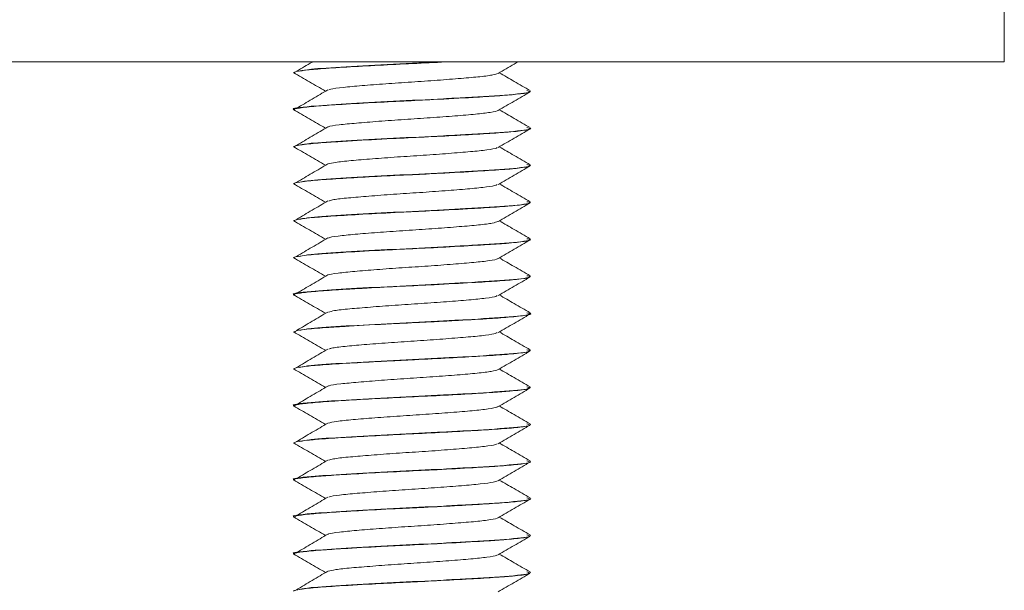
# Model space of a CAD drawing. Header units: millimetres. Extents: x 232 to 1296, y -47 to 1176.
# Tile 20 of 32: x 640 to 673, y 648 to 667. Entities that reach past the tile are written whole.
import ezdxf

# ---------------------------------------------------------------- set-up
doc = ezdxf.new("R2010")
doc.units = ezdxf.units.MM

msp = doc.modelspace()

# ---------------------------------------------------------------- linework, layer by layer
at = {"color": 7, "linetype": 'Continuous', "lineweight": 15}
for p, q in [((673.492, 675.698), (673.492, 665.698)), ((673.492, 665.698), (523.492, 665.698)), ((649.492, 665.331), (649.492, 665.321)), ((657.492, 664.696), (657.492, 664.707)), ((649.492, 664.081), (649.492, 664.072)), ((657.492, 663.447), (657.492, 663.457)), ((649.492, 662.831), (649.492, 662.822)), ((657.492, 662.197), (657.492, 662.207)), ((649.492, 661.581), (649.492, 661.571)), ((657.492, 660.946), (657.492, 660.957)), ((649.492, 660.331), (649.492, 660.322)), ((657.492, 659.697), (657.492, 659.707)), ((649.492, 659.081), (649.492, 659.072)), ((657.492, 658.447), (657.492, 658.457)), ((649.492, 657.831), (649.492, 657.821)), ((657.492, 657.197), (657.492, 657.207)), ((649.492, 656.581), (649.492, 656.572)), ((657.492, 655.946), (657.492, 655.957)), ((649.492, 655.331), (649.492, 655.321)), ((657.492, 654.696), (657.492, 654.707)), ((649.492, 654.081), (649.492, 654.072)), ((657.492, 653.447), (657.492, 653.457)), ((649.492, 652.831), (649.492, 652.822)), ((657.492, 652.197), (657.492, 652.207)), ((649.492, 651.581), (649.492, 651.571)), ((657.492, 650.947), (657.492, 650.957)), ((649.492, 650.331), (649.492, 650.322)), ((657.492, 649.696), (657.492, 649.707)), ((649.492, 649.081), (649.492, 649.072)), ((657.492, 648.446), (657.492, 648.457))]:
    msp.add_line(p, q, dxfattribs=at)
for points, knots in [([(649.537, 665.321), (649.528, 665.331), (649.5, 665.36), (649.833, 665.409), (650.471, 665.468), (651.379, 665.523), (652.488, 665.586), (653.659, 665.641), (654.397, 665.679), (654.764, 665.698)], [0, 0, 0, 0, 0.077828, 0.23875, 0.379298, 0.540979, 0.699801, 0.850788, 1, 1, 1, 1]), ([(650.14, 665.698), (650.133, 665.694), (649.95, 665.587), (649.767, 665.479), (649.59, 665.375)], [0, 0, 0, 0, 0.035796, 1, 1, 1, 1]), ([(654.577, 665.698), (654.57, 665.698), (654.037, 665.669), (652.821, 665.615), (651.225, 665.525), (650.013, 665.45), (649.799, 665.399), (649.706, 665.376)], [0, 0, 0, 0, 0.003595, 0.266768, 0.53436, 0.797368, 1, 1, 1, 1]), ([(656.396, 665.303), (656.576, 665.407), (656.803, 665.539), (657.03, 665.671), (657.077, 665.698)], [0, 0, 0, 0, 0.7916128, 1, 1, 1, 1]), ([(649.494, 665.328), (649.673, 665.225), (650.03, 665.017), (650.387, 664.809), (650.566, 664.705)], [0, 0, 0, 0, 0.500071, 1, 1, 1, 1]), ([(656.379, 665.304), (656.341, 665.287), (656.257, 665.251), (655.819, 665.192), (655.168, 665.135), (654.359, 665.072), (653.47, 665.013), (652.584, 664.953), (651.779, 664.89), (651.144, 664.833), (650.763, 664.784), (650.696, 664.756), (650.678, 664.748)], [0, 0, 0, 0, 0.089383, 0.198865, 0.306214, 0.416028, 0.524254, 0.632628, 0.742402, 0.849724, 0.959279, 1, 1, 1, 1]), ([(657.479, 664.722), (657.299, 664.826), (656.952, 665.027), (656.604, 665.229), (656.437, 665.326)], [0, 0, 0, 0, 0.517499, 1, 1, 1, 1]), ([(657.363, 664.723), (657.413, 664.711), (657.591, 664.665), (656.872, 664.583), (655.67, 664.508), (654.281, 664.431), (652.84, 664.365), (651.188, 664.275), (649.964, 664.188), (649.354, 664.121), (649.519, 664.084), (649.532, 664.081)], [0, 0, 0, 0, 0.060678, 0.214979, 0.367255, 0.429346, 0.561743, 0.696364, 0.828678, 0.986307, 1, 1, 1, 1]), ([(649.511, 664.072), (649.505, 664.074), (649.461, 664.095), (649.674, 664.137), (650.178, 664.196), (651.03, 664.253), (652.061, 664.313), (653.186, 664.37), (654.366, 664.425), (655.472, 664.487), (656.415, 664.544), (657.071, 664.599), (657.429, 664.647), (657.439, 664.672), (657.441, 664.678)], [0, 0, 0, 0, 0.014654, 0.105228, 0.206424, 0.294735, 0.404134, 0.492264, 0.574934, 0.693071, 0.778063, 0.86806, 0.970276, 1, 1, 1, 1]), ([(650.648, 664.748), (650.472, 664.644), (650.12, 664.437), (649.767, 664.229), (649.59, 664.125)], [0, 0, 0, 0, 0.499924, 1, 1, 1, 1]), ([(656.396, 664.053), (656.576, 664.157), (656.935, 664.366), (657.295, 664.574), (657.474, 664.679)], [0, 0, 0, 0, 0.499763, 1, 1, 1, 1]), ([(649.494, 664.078), (649.673, 663.975), (650.03, 663.767), (650.387, 663.559), (650.566, 663.455)], [0, 0, 0, 0, 0.500071, 1, 1, 1, 1]), ([(656.388, 664.053), (656.388, 664.052), (656.393, 664.031), (656.153, 663.987), (655.669, 663.926), (654.958, 663.868), (654.123, 663.805), (653.226, 663.748), (652.356, 663.686), (651.583, 663.624), (651.01, 663.567), (650.697, 663.522), (650.663, 663.5), (650.66, 663.499)], [0, 0, 0, 0, 0.007623, 0.117556, 0.226589, 0.334766, 0.444949, 0.552719, 0.662266, 0.771841, 0.879593, 0.98977, 1, 1, 1, 1]), ([(657.479, 663.472), (657.299, 663.576), (656.952, 663.777), (656.604, 663.979), (656.437, 664.076)], [0, 0, 0, 0, 0.517499, 1, 1, 1, 1]), ([(649.517, 662.822), (649.521, 662.834), (649.531, 662.866), (649.932, 662.922), (650.492, 662.967), (650.886, 662.993), (651.018, 663.001), (651.085, 663.005), (651.116, 663.007), (651.129, 663.008), (651.132, 663.008), (651.133, 663.008), (651.134, 663.008), (651.134, 663.008), (651.134, 663.008), (651.134, 663.008), (651.134, 663.008), (651.134, 663.008), (651.136, 663.008), (651.176, 663.01), (651.289, 663.017), (651.805, 663.048), (652.697, 663.097), (653.922, 663.154), (655.04, 663.212), (656.017, 663.269), (656.851, 663.326), (657.342, 663.387), (657.532, 663.428), (657.488, 663.446), (657.486, 663.447)], [0, 0, 0, 0, 0.059131, 0.162957, 0.25511, 0.278222, 0.28978, 0.295559, 0.298449, 0.299171, 0.299352, 0.299442, 0.299487, 0.29949, 0.299491, 0.299492, 0.299495, 0.2995, 0.299589, 0.299965, 0.311318, 0.332705, 0.445946, 0.532935, 0.622994, 0.718208, 0.801606, 0.909274, 0.996252, 1, 1, 1, 1]), ([(650.648, 663.498), (650.472, 663.394), (650.12, 663.187), (649.767, 662.979), (649.59, 662.875)], [0, 0, 0, 0, 0.499924, 1, 1, 1, 1]), ([(657.363, 663.473), (657.413, 663.461), (657.591, 663.415), (656.872, 663.333), (655.67, 663.258), (654.282, 663.181), (652.831, 663.115), (651.222, 663.025), (650.013, 662.95), (649.799, 662.899), (649.706, 662.876)], [0, 0, 0, 0, 0.065202, 0.231006, 0.394635, 0.461355, 0.603624, 0.748281, 0.89046, 1, 1, 1, 1]), ([(656.396, 662.803), (656.576, 662.907), (656.935, 663.116), (657.295, 663.324), (657.474, 663.429)], [0, 0, 0, 0, 0.499763, 1, 1, 1, 1]), ([(649.494, 662.828), (649.673, 662.725), (650.03, 662.517), (650.387, 662.309), (650.566, 662.205)], [0, 0, 0, 0, 0.500071, 1, 1, 1, 1]), ([(656.367, 662.803), (656.363, 662.796), (656.346, 662.77), (656.045, 662.719), (655.493, 662.662), (654.742, 662.601), (653.882, 662.538), (652.984, 662.482), (652.133, 662.419), (651.411, 662.359), (650.882, 662.303), (650.732, 662.265), (650.662, 662.247)], [0, 0, 0, 0, 0.037808, 0.147704, 0.25549, 0.364342, 0.473919, 0.581237, 0.691, 0.799416, 0.907603, 1, 1, 1, 1]), ([(657.479, 662.222), (657.299, 662.326), (656.952, 662.527), (656.604, 662.729), (656.437, 662.826)], [0, 0, 0, 0, 0.517498, 1, 1, 1, 1]), ([(649.537, 661.571), (649.525, 661.579), (649.486, 661.605), (649.773, 661.651), (650.357, 661.71), (651.237, 661.765), (652.315, 661.827), (653.415, 661.88), (654.589, 661.937), (655.702, 662), (656.455, 662.048), (656.806, 662.077), (656.954, 662.091), (657.242, 662.123), (657.484, 662.153), (657.463, 662.177), (657.462, 662.179)], [0, 0, 0, 0, 0.039202, 0.130117, 0.225677, 0.322736, 0.417128, 0.516787, 0.592705, 0.706948, 0.810046, 0.840636, 0.85489, 0.878979, 0.992383, 1, 1, 1, 1]), ([(650.648, 662.248), (650.472, 662.144), (650.12, 661.937), (649.767, 661.729), (649.59, 661.625)], [0, 0, 0, 0, 0.499924, 1, 1, 1, 1]), ([(657.363, 662.223), (657.413, 662.211), (657.591, 662.165), (656.872, 662.083), (655.67, 662.008), (654.282, 661.931), (652.831, 661.865), (651.222, 661.775), (650.013, 661.7), (649.799, 661.649), (649.706, 661.626)], [0, 0, 0, 0, 0.065202, 0.231006, 0.394635, 0.461355, 0.603624, 0.748281, 0.89046, 1, 1, 1, 1]), ([(656.396, 661.553), (656.576, 661.657), (656.935, 661.866), (657.295, 662.074), (657.474, 662.179)], [0, 0, 0, 0, 0.4997627, 1, 1, 1, 1]), ([(649.494, 661.578), (649.673, 661.475), (650.03, 661.267), (650.387, 661.059), (650.566, 660.955)], [0, 0, 0, 0, 0.500071, 1, 1, 1, 1]), ([(656.367, 661.553), (656.347, 661.541), (656.295, 661.508), (655.917, 661.453), (655.304, 661.396), (654.517, 661.334), (653.638, 661.273), (652.745, 661.215), (651.92, 661.151), (651.247, 661.094), (650.81, 661.042), (650.714, 661.01), (650.679, 660.998)], [0, 0, 0, 0, 0.068335, 0.178124, 0.285458, 0.395017, 0.503924, 0.61168, 0.721589, 0.829167, 0.938298, 1, 1, 1, 1]), ([(657.479, 660.972), (657.299, 661.076), (656.952, 661.277), (656.604, 661.479), (656.437, 661.576)], [0, 0, 0, 0, 0.517498, 1, 1, 1, 1]), ([(649.494, 660.322), (649.497, 660.328), (649.504, 660.342), (649.629, 660.38), (650.012, 660.431), (650.824, 660.49), (651.843, 660.551), (652.979, 660.61), (654.204, 660.668), (655.309, 660.727), (656.298, 660.787), (657.039, 660.844), (657.448, 660.901), (657.467, 660.934), (657.474, 660.946)], [0, 0, 0, 0, 0.033353, 0.068944, 0.180537, 0.270361, 0.363656, 0.467536, 0.547122, 0.654732, 0.740478, 0.834811, 0.94001, 1, 1, 1, 1]), ([(650.648, 660.998), (650.472, 660.894), (650.12, 660.687), (649.767, 660.479), (649.59, 660.375)], [0, 0, 0, 0, 0.499924, 1, 1, 1, 1]), ([(657.363, 660.973), (657.413, 660.961), (657.591, 660.915), (656.872, 660.833), (655.67, 660.758), (654.282, 660.681), (652.831, 660.615), (651.222, 660.525), (650.013, 660.45), (649.799, 660.399), (649.706, 660.376)], [0, 0, 0, 0, 0.065202, 0.231006, 0.394635, 0.461355, 0.603624, 0.748281, 0.89046, 1, 1, 1, 1]), ([(656.396, 660.303), (656.576, 660.407), (656.935, 660.616), (657.295, 660.824), (657.474, 660.929)], [0, 0, 0, 0, 0.499763, 1, 1, 1, 1]), ([(649.494, 660.328), (649.673, 660.225), (650.03, 660.017), (650.387, 659.809), (650.566, 659.705)], [0, 0, 0, 0, 0.500071, 1, 1, 1, 1]), ([(656.387, 660.304), (656.339, 660.286), (656.239, 660.247), (655.771, 660.187), (655.103, 660.13), (654.285, 660.066), (653.393, 660.008), (652.512, 659.948), (651.716, 659.885), (651.1, 659.828), (650.741, 659.78), (650.687, 659.754), (650.675, 659.748)], [0, 0, 0, 0, 0.099104, 0.20838, 0.315825, 0.425693, 0.533611, 0.642289, 0.751938, 0.85923, 0.968919, 1, 1, 1, 1]), ([(657.479, 659.722), (657.299, 659.826), (656.952, 660.027), (656.604, 660.229), (656.437, 660.326)], [0, 0, 0, 0, 0.517499, 1, 1, 1, 1]), ([(649.497, 659.072), (649.495, 659.073), (649.484, 659.081), (649.521, 659.096), (649.615, 659.124), (649.886, 659.165), (650.366, 659.209), (650.893, 659.243), (651.517, 659.282), (652.44, 659.333), (653.669, 659.392), (654.853, 659.451), (655.899, 659.512), (656.772, 659.57), (657.289, 659.628), (657.512, 659.671), (657.473, 659.692), (657.465, 659.697)], [0, 0, 0, 0, 0.006431, 0.041949, 0.074276, 0.137813, 0.2383, 0.277454, 0.311738, 0.425394, 0.513035, 0.604005, 0.709835, 0.79236, 0.895971, 0.978985, 1, 1, 1, 1]), ([(650.648, 659.748), (650.472, 659.644), (650.12, 659.437), (649.767, 659.229), (649.59, 659.125)], [0, 0, 0, 0, 0.499924, 1, 1, 1, 1]), ([(657.363, 659.723), (657.413, 659.711), (657.591, 659.665), (656.872, 659.583), (655.67, 659.508), (654.282, 659.431), (652.831, 659.365), (651.222, 659.275), (650.013, 659.2), (649.799, 659.149), (649.706, 659.126)], [0, 0, 0, 0, 0.0652021, 0.2310061, 0.3946353, 0.4613551, 0.6036237, 0.7482807, 0.8904596, 1, 1, 1, 1]), ([(656.396, 659.053), (656.576, 659.157), (656.935, 659.366), (657.295, 659.574), (657.474, 659.679)], [0, 0, 0, 0, 0.4997627, 1, 1, 1, 1]), ([(649.494, 659.078), (649.673, 658.975), (650.03, 658.767), (650.387, 658.559), (650.566, 658.455)], [0, 0, 0, 0, 0.500071, 1, 1, 1, 1]), ([(656.379, 659.053), (656.379, 659.05), (656.379, 659.027), (656.121, 658.981), (655.615, 658.922), (654.891, 658.863), (654.048, 658.8), (653.149, 658.743), (652.286, 658.68), (651.524, 658.619), (650.972, 658.562), (650.677, 658.519), (650.65, 658.499), (650.65, 658.499)], [0, 0, 0, 0, 0.017132, 0.127189, 0.235914, 0.344383, 0.45451, 0.562165, 0.671916, 0.781258, 0.889178, 0.99938, 1, 1, 1, 1]), ([(657.479, 658.472), (657.299, 658.576), (656.952, 658.777), (656.604, 658.979), (656.437, 659.076)], [0, 0, 0, 0, 0.517498, 1, 1, 1, 1]), ([(657.363, 658.473), (657.413, 658.461), (657.591, 658.415), (656.872, 658.333), (655.67, 658.258), (654.281, 658.181), (652.84, 658.115), (651.188, 658.025), (649.964, 657.938), (649.354, 657.871), (649.519, 657.834), (649.532, 657.831)], [0, 0, 0, 0, 0.060678, 0.214979, 0.367255, 0.429346, 0.561743, 0.696364, 0.828678, 0.986307, 1, 1, 1, 1]), ([(649.51, 657.821), (649.505, 657.824), (649.463, 657.846), (649.68, 657.887), (650.19, 657.947), (650.804, 657.987), (651.411, 658.025), (652.1, 658.064), (653.1, 658.115), (654.334, 658.174), (655.465, 658.236), (656.415, 658.294), (657.099, 658.352), (657.452, 658.399), (657.45, 658.425), (657.45, 658.428)], [0, 0, 0, 0, 0.015391, 0.111824, 0.203838, 0.295014, 0.326799, 0.388244, 0.485844, 0.576905, 0.689573, 0.778435, 0.870174, 0.981157, 1, 1, 1, 1]), ([(650.648, 658.498), (650.472, 658.394), (650.12, 658.187), (649.767, 657.979), (649.59, 657.875)], [0, 0, 0, 0, 0.499924, 1, 1, 1, 1]), ([(656.396, 657.803), (656.576, 657.907), (656.935, 658.116), (657.295, 658.324), (657.474, 658.429)], [0, 0, 0, 0, 0.499762, 1, 1, 1, 1]), ([(649.494, 657.828), (649.673, 657.725), (650.03, 657.517), (650.387, 657.309), (650.566, 657.205)], [0, 0, 0, 0, 0.500071, 1, 1, 1, 1]), ([(656.365, 657.803), (656.357, 657.794), (656.331, 657.766), (656.007, 657.714), (655.435, 657.657), (654.672, 657.596), (653.805, 657.533), (652.908, 657.476), (652.065, 657.413), (651.358, 657.354), (650.859, 657.299), (650.727, 657.263), (650.67, 657.248)], [0, 0, 0, 0, 0.0474, 0.157306, 0.26489, 0.374007, 0.483415, 0.59081, 0.700664, 0.80876, 0.917282, 1, 1, 1, 1]), ([(657.479, 657.222), (657.299, 657.326), (656.952, 657.527), (656.604, 657.729), (656.437, 657.826)], [0, 0, 0, 0, 0.517499, 1, 1, 1, 1]), ([(649.527, 656.572), (649.532, 656.586), (649.544, 656.619), (649.984, 656.677), (650.548, 656.721), (650.956, 656.747), (651.053, 656.753), (651.08, 656.755), (651.085, 656.755), (651.085, 656.755), (651.086, 656.755), (651.086, 656.755), (651.086, 656.755), (651.086, 656.755), (651.087, 656.755), (651.09, 656.755), (651.122, 656.757), (651.215, 656.763), (651.731, 656.794), (652.638, 656.844), (653.642, 656.891), (654.351, 656.926), (655.104, 656.966), (655.994, 657.017), (656.856, 657.076), (657.343, 657.137), (657.539, 657.178), (657.489, 657.196), (657.488, 657.197)], [0, 0, 0, 0, 0.071417, 0.164931, 0.264943, 0.286541, 0.29321, 0.294447, 0.29459, 0.294661, 0.294662, 0.294663, 0.294666, 0.294672, 0.294722, 0.294847, 0.29569, 0.304513, 0.322055, 0.444618, 0.530321, 0.559916, 0.616158, 0.716754, 0.801992, 0.911024, 0.997615, 1, 1, 1, 1]), ([(650.648, 657.248), (650.472, 657.144), (650.12, 656.937), (649.767, 656.729), (649.59, 656.625)], [0, 0, 0, 0, 0.499924, 1, 1, 1, 1]), ([(657.363, 657.223), (657.413, 657.211), (657.591, 657.165), (656.872, 657.083), (655.67, 657.008), (654.282, 656.931), (652.831, 656.865), (651.222, 656.775), (650.013, 656.7), (649.799, 656.649), (649.706, 656.626)], [0, 0, 0, 0, 0.065202, 0.231006, 0.394635, 0.461355, 0.603624, 0.748281, 0.89046, 1, 1, 1, 1]), ([(656.396, 656.553), (656.576, 656.657), (656.935, 656.866), (657.295, 657.074), (657.474, 657.179)], [0, 0, 0, 0, 0.4997627, 1, 1, 1, 1]), ([(649.494, 656.578), (649.673, 656.475), (650.03, 656.267), (650.387, 656.059), (650.566, 655.955)], [0, 0, 0, 0, 0.500071, 1, 1, 1, 1]), ([(656.371, 656.554), (656.344, 656.539), (656.278, 656.505), (655.873, 656.448), (655.242, 656.391), (654.444, 656.328), (653.561, 656.268), (652.67, 656.21), (651.854, 656.146), (651.199, 656.089), (650.788, 656.038), (650.706, 656.008), (650.68, 655.998)], [0, 0, 0, 0, 0.078011, 0.187682, 0.29499, 0.40469, 0.513305, 0.621313, 0.731185, 0.838612, 0.947962, 1, 1, 1, 1]), ([(657.479, 655.972), (657.299, 656.076), (656.952, 656.277), (656.604, 656.479), (656.437, 656.576)], [0, 0, 0, 0, 0.517498, 1, 1, 1, 1]), ([(649.506, 655.321), (649.505, 655.328), (649.501, 655.354), (649.756, 655.4), (650.357, 655.46), (651.229, 655.515), (652.111, 655.564), (652.852, 655.603), (653.623, 655.64), (654.61, 655.688), (655.688, 655.75), (656.369, 655.792), (656.819, 655.828), (657.213, 655.868), (657.491, 655.91), (657.466, 655.939), (657.459, 655.946)], [0, 0, 0, 0, 0.033245, 0.127733, 0.217269, 0.312258, 0.405653, 0.447409, 0.494219, 0.590282, 0.681939, 0.774348, 0.803356, 0.856458, 0.962012, 1, 1, 1, 1]), ([(650.648, 655.998), (650.472, 655.894), (650.12, 655.687), (649.767, 655.479), (649.59, 655.375)], [0, 0, 0, 0, 0.499924, 1, 1, 1, 1]), ([(657.363, 655.973), (657.413, 655.961), (657.591, 655.915), (656.872, 655.833), (655.67, 655.758), (654.282, 655.681), (652.831, 655.615), (651.222, 655.525), (650.013, 655.45), (649.799, 655.399), (649.706, 655.376)], [0, 0, 0, 0, 0.0652021, 0.2310061, 0.3946353, 0.4613551, 0.6036237, 0.7482807, 0.8904596, 1, 1, 1, 1]), ([(656.396, 655.303), (656.576, 655.407), (656.935, 655.616), (657.295, 655.824), (657.474, 655.929)], [0, 0, 0, 0, 0.499762, 1, 1, 1, 1]), ([(649.494, 655.328), (649.673, 655.225), (650.03, 655.017), (650.387, 654.809), (650.566, 654.705)], [0, 0, 0, 0, 0.500071, 1, 1, 1, 1]), ([(656.396, 655.304), (656.337, 655.284), (656.219, 655.243), (655.721, 655.182), (655.038, 655.125), (654.211, 655.061), (653.316, 655.003), (652.44, 654.942), (651.654, 654.88), (651.057, 654.823), (650.721, 654.776), (650.676, 654.752), (650.669, 654.748)], [0, 0, 0, 0, 0.107916, 0.217044, 0.324735, 0.434712, 0.542472, 0.651513, 0.761092, 0.868505, 0.978382, 1, 1, 1, 1]), ([(657.479, 654.722), (657.299, 654.826), (656.952, 655.027), (656.604, 655.229), (656.437, 655.326)], [0, 0, 0, 0, 0.517498, 1, 1, 1, 1]), ([(657.363, 654.723), (657.413, 654.711), (657.591, 654.665), (656.872, 654.583), (655.67, 654.508), (654.281, 654.431), (652.84, 654.365), (651.188, 654.275), (649.964, 654.188), (649.354, 654.121), (649.519, 654.084), (649.532, 654.081)], [0, 0, 0, 0, 0.060678, 0.214979, 0.367255, 0.429346, 0.561743, 0.696364, 0.828678, 0.986307, 1, 1, 1, 1]), ([(650.648, 654.748), (650.472, 654.644), (650.12, 654.437), (649.767, 654.229), (649.59, 654.125)], [0, 0, 0, 0, 0.499924, 1, 1, 1, 1]), ([(649.495, 654.072), (649.525, 654.09), (649.586, 654.128), (650.092, 654.187), (650.863, 654.243), (651.848, 654.3), (652.983, 654.361), (654.162, 654.415), (655.292, 654.476), (656.186, 654.53), (656.918, 654.584), (657.375, 654.635), (657.415, 654.667), (657.428, 654.678)], [0, 0, 0, 0, 0.09339, 0.189719, 0.283003, 0.380048, 0.472436, 0.570374, 0.666725, 0.762099, 0.834029, 0.946538, 1, 1, 1, 1]), ([(656.396, 654.053), (656.576, 654.157), (656.935, 654.366), (657.295, 654.574), (657.474, 654.679)], [0, 0, 0, 0, 0.499762, 1, 1, 1, 1]), ([(649.494, 654.078), (649.673, 653.975), (650.03, 653.767), (650.387, 653.559), (650.566, 653.455)], [0, 0, 0, 0, 0.500071, 1, 1, 1, 1]), ([(656.372, 654.053), (656.371, 654.048), (656.364, 654.024), (656.087, 653.976), (655.559, 653.917), (654.823, 653.857), (653.971, 653.794), (653.073, 653.738), (652.213, 653.675), (651.476, 653.615), (650.91, 653.557), (650.736, 653.517), (650.651, 653.497)], [0, 0, 0, 0, 0.026602, 0.136436, 0.24453, 0.353021, 0.462745, 0.570044, 0.679651, 0.788417, 0.896258, 1, 1, 1, 1]), ([(657.479, 653.472), (657.299, 653.576), (656.952, 653.777), (656.604, 653.979), (656.437, 654.076)], [0, 0, 0, 0, 0.517499, 1, 1, 1, 1]), ([(649.527, 652.822), (649.526, 652.833), (649.52, 652.867), (649.856, 652.911), (650.274, 652.95), (650.718, 652.983), (651.449, 653.028), (652.534, 653.088), (653.706, 653.144), (654.846, 653.201), (655.889, 653.262), (656.734, 653.316), (657.285, 653.376), (657.512, 653.42), (657.477, 653.443), (657.471, 653.447)], [0, 0, 0, 0, 0.056086, 0.166613, 0.20429, 0.239606, 0.33158, 0.425049, 0.51596, 0.609642, 0.699411, 0.79517, 0.887699, 0.980405, 1, 1, 1, 1]), ([(650.648, 653.498), (650.472, 653.394), (650.12, 653.187), (649.767, 652.979), (649.59, 652.875)], [0, 0, 0, 0, 0.499924, 1, 1, 1, 1]), ([(657.363, 653.473), (657.413, 653.461), (657.591, 653.415), (656.872, 653.333), (655.67, 653.258), (654.282, 653.181), (652.831, 653.115), (651.222, 653.025), (650.013, 652.95), (649.799, 652.899), (649.706, 652.876)], [0, 0, 0, 0, 0.065202, 0.231006, 0.394635, 0.461355, 0.603624, 0.748281, 0.89046, 1, 1, 1, 1]), ([(656.396, 652.803), (656.576, 652.907), (656.935, 653.116), (657.295, 653.324), (657.474, 653.429)], [0, 0, 0, 0, 0.4997627, 1, 1, 1, 1]), ([(649.494, 652.828), (649.673, 652.725), (650.03, 652.517), (650.387, 652.309), (650.566, 652.205)], [0, 0, 0, 0, 0.500071, 1, 1, 1, 1]), ([(656.365, 652.803), (656.352, 652.793), (656.315, 652.763), (655.966, 652.709), (655.375, 652.652), (654.601, 652.59), (653.728, 652.529), (652.832, 652.471), (651.997, 652.408), (651.306, 652.35), (650.836, 652.296), (650.721, 652.262), (650.675, 652.248)], [0, 0, 0, 0, 0.057021, 0.166897, 0.274333, 0.383677, 0.492877, 0.600405, 0.710308, 0.818134, 0.926958, 1, 1, 1, 1]), ([(657.479, 652.222), (657.299, 652.326), (656.952, 652.527), (656.604, 652.729), (656.437, 652.826)], [0, 0, 0, 0, 0.517498, 1, 1, 1, 1]), ([(657.363, 652.223), (657.413, 652.211), (657.591, 652.165), (656.872, 652.083), (655.67, 652.008), (654.281, 651.931), (652.84, 651.865), (651.188, 651.775), (649.964, 651.688), (649.354, 651.621), (649.519, 651.584), (649.532, 651.581)], [0, 0, 0, 0, 0.060678, 0.214979, 0.367255, 0.429346, 0.561743, 0.696364, 0.828678, 0.986307, 1, 1, 1, 1]), ([(649.515, 651.571), (649.508, 651.575), (649.464, 651.598), (649.704, 651.642), (650.243, 651.701), (651.072, 651.755), (652.071, 651.813), (653.225, 651.872), (654.421, 651.928), (655.514, 651.989), (656.445, 652.046), (657.105, 652.101), (657.419, 652.153), (657.499, 652.184), (657.49, 652.196), (657.489, 652.197)], [0, 0, 0, 0, 0.017972, 0.1118106, 0.2111622, 0.2895486, 0.3879317, 0.4808015, 0.5678739, 0.6718814, 0.7572538, 0.8503923, 0.9404435, 0.9949171, 1, 1, 1, 1]), ([(650.648, 652.248), (650.472, 652.144), (650.12, 651.937), (649.767, 651.729), (649.59, 651.625)], [0, 0, 0, 0, 0.499924, 1, 1, 1, 1]), ([(656.396, 651.553), (656.576, 651.657), (656.935, 651.866), (657.295, 652.074), (657.474, 652.179)], [0, 0, 0, 0, 0.499762, 1, 1, 1, 1]), ([(649.494, 651.578), (649.673, 651.475), (650.03, 651.267), (650.387, 651.059), (650.566, 650.955)], [0, 0, 0, 0, 0.500071, 1, 1, 1, 1]), ([(656.377, 651.554), (656.341, 651.538), (656.26, 651.501), (655.827, 651.443), (655.179, 651.386), (654.372, 651.323), (653.484, 651.263), (652.597, 651.204), (651.79, 651.141), (651.152, 651.084), (650.766, 651.034), (650.698, 651.006), (650.679, 650.998)], [0, 0, 0, 0, 0.087709, 0.197222, 0.304561, 0.414361, 0.522645, 0.630962, 0.740754, 0.848087, 0.957615, 1, 1, 1, 1]), ([(657.479, 650.972), (657.299, 651.076), (656.952, 651.277), (656.604, 651.479), (656.437, 651.576)], [0, 0, 0, 0, 0.517498, 1, 1, 1, 1]), ([(657.363, 650.973), (657.413, 650.961), (657.591, 650.915), (656.872, 650.833), (655.67, 650.758), (654.281, 650.681), (652.84, 650.615), (651.188, 650.525), (649.964, 650.438), (649.354, 650.371), (649.519, 650.334), (649.532, 650.331)], [0, 0, 0, 0, 0.060678, 0.214979, 0.367255, 0.429346, 0.561743, 0.696364, 0.828678, 0.986307, 1, 1, 1, 1]), ([(649.537, 650.322), (649.538, 650.336), (649.539, 650.369), (649.97, 650.425), (650.688, 650.482), (651.685, 650.542), (652.807, 650.602), (653.978, 650.656), (655.039, 650.712), (656.057, 650.772), (656.865, 650.827), (657.355, 650.889), (657.537, 650.927), (657.491, 650.946), (657.491, 650.947)], [0, 0, 0, 0, 0.070387, 0.166373, 0.254924, 0.350822, 0.454807, 0.531714, 0.628771, 0.713058, 0.812931, 0.90688, 0.999734, 1, 1, 1, 1]), ([(650.648, 650.998), (650.472, 650.894), (650.12, 650.687), (649.767, 650.479), (649.59, 650.375)], [0, 0, 0, 0, 0.499924, 1, 1, 1, 1]), ([(656.396, 650.303), (656.576, 650.407), (656.935, 650.616), (657.295, 650.824), (657.474, 650.929)], [0, 0, 0, 0, 0.4997627, 1, 1, 1, 1]), ([(649.494, 650.328), (649.673, 650.225), (650.03, 650.017), (650.387, 649.809), (650.566, 649.705)], [0, 0, 0, 0, 0.500071, 1, 1, 1, 1]), ([(656.389, 650.303), (656.39, 650.302), (656.395, 650.281), (656.158, 650.238), (655.678, 650.177), (654.969, 650.119), (654.136, 650.056), (653.239, 649.998), (652.368, 649.937), (651.594, 649.875), (651.017, 649.818), (650.701, 649.773), (650.665, 649.751), (650.661, 649.749)], [0, 0, 0, 0, 0.005987, 0.115894, 0.224977, 0.333109, 0.443298, 0.551093, 0.660602, 0.770212, 0.877942, 0.988111, 1, 1, 1, 1]), ([(657.479, 649.722), (657.299, 649.826), (656.952, 650.027), (656.604, 650.229), (656.437, 650.326)], [0, 0, 0, 0, 0.517498, 1, 1, 1, 1]), ([(657.363, 649.723), (657.413, 649.711), (657.591, 649.665), (656.872, 649.583), (655.67, 649.508), (654.281, 649.431), (652.84, 649.365), (651.188, 649.275), (649.964, 649.188), (649.354, 649.121), (649.519, 649.084), (649.532, 649.081)], [0, 0, 0, 0, 0.060678, 0.214979, 0.367255, 0.429346, 0.561743, 0.696364, 0.828678, 0.986307, 1, 1, 1, 1]), ([(650.648, 649.748), (650.472, 649.644), (650.12, 649.437), (649.767, 649.229), (649.59, 649.125)], [0, 0, 0, 0, 0.499924, 1, 1, 1, 1]), ([(649.513, 649.072), (649.509, 649.078), (649.492, 649.104), (649.76, 649.151), (650.352, 649.209), (651.246, 649.265), (652.293, 649.326), (653.502, 649.384), (654.724, 649.444), (655.777, 649.504), (656.616, 649.559), (657.188, 649.613), (657.492, 649.662), (657.464, 649.689), (657.457, 649.696)], [0, 0, 0, 0, 0.031163, 0.127962, 0.222286, 0.303376, 0.415877, 0.493721, 0.593417, 0.706591, 0.770914, 0.865945, 0.962228, 1, 1, 1, 1]), ([(656.396, 649.053), (656.576, 649.157), (656.935, 649.366), (657.295, 649.574), (657.474, 649.679)], [0, 0, 0, 0, 0.4997627, 1, 1, 1, 1]), ([(649.494, 649.078), (649.673, 648.975), (650.03, 648.767), (650.387, 648.559), (650.566, 648.455)], [0, 0, 0, 0, 0.500071, 1, 1, 1, 1]), ([(656.368, 649.053), (656.364, 649.046), (656.349, 649.02), (656.051, 648.97), (655.503, 648.912), (654.754, 648.852), (653.895, 648.789), (652.997, 648.733), (652.144, 648.669), (651.42, 648.61), (650.886, 648.554), (650.732, 648.515), (650.661, 648.497)], [0, 0, 0, 0, 0.036156, 0.146048, 0.253874, 0.362676, 0.472278, 0.579588, 0.689332, 0.797802, 0.905934, 1, 1, 1, 1]), ([(657.479, 648.472), (657.299, 648.576), (656.952, 648.777), (656.604, 648.979), (656.437, 649.076)], [0, 0, 0, 0, 0.517498, 1, 1, 1, 1]), ([(649.492, 647.822), (649.498, 647.829), (649.51, 647.846), (649.666, 647.885), (650.076, 647.937), (650.931, 647.997), (652.007, 648.059), (653.157, 648.118), (654.254, 648.171), (655.317, 648.227), (656.117, 648.276), (656.604, 648.31), (657.059, 648.349), (657.401, 648.39), (657.43, 648.42), (657.438, 648.428)], [0, 0, 0, 0, 0.040479, 0.087764, 0.191102, 0.283736, 0.402419, 0.491041, 0.570589, 0.671036, 0.763322, 0.809169, 0.847745, 0.959299, 1, 1, 1, 1]), ([(650.648, 648.498), (650.472, 648.394), (650.12, 648.187), (649.767, 647.979), (649.59, 647.875)], [0, 0, 0, 0, 0.499924, 1, 1, 1, 1]), ([(657.363, 648.473), (657.413, 648.461), (657.591, 648.415), (656.872, 648.333), (655.67, 648.258), (654.282, 648.181), (652.831, 648.115), (651.222, 648.025), (650.013, 647.95), (649.799, 647.899), (649.706, 647.876)], [0, 0, 0, 0, 0.065202, 0.231006, 0.394635, 0.461355, 0.603624, 0.748281, 0.89046, 1, 1, 1, 1]), ([(656.396, 647.803), (656.576, 647.907), (656.935, 648.116), (657.295, 648.324), (657.474, 648.429)], [0, 0, 0, 0, 0.499762, 1, 1, 1, 1])]:
    msp.add_open_spline(points, degree=3, knots=knots, dxfattribs=at)

doc.saveas('drawing.dxf')
